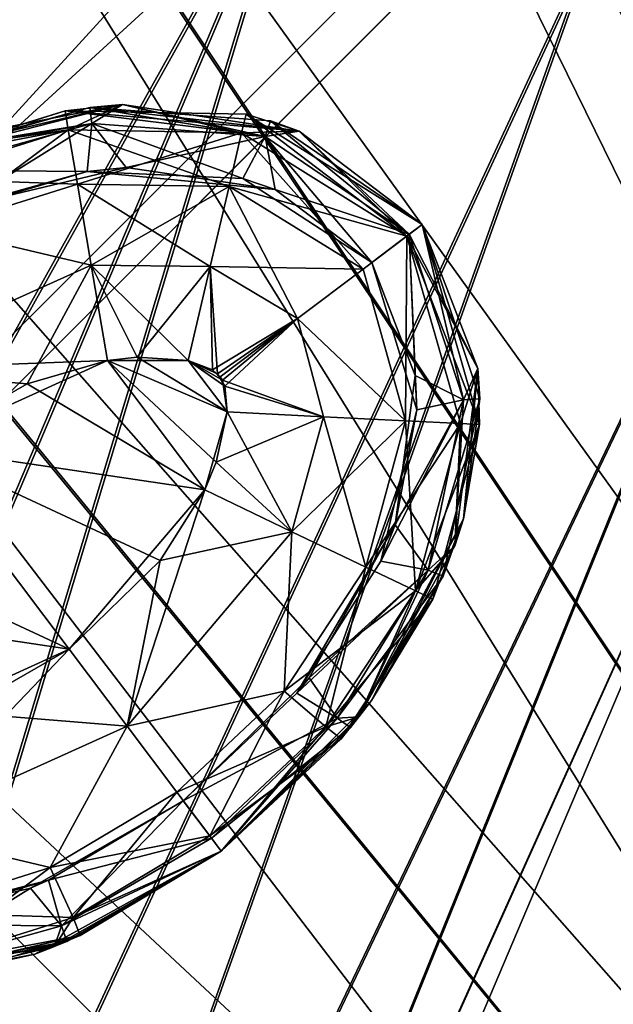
# Model space of a CAD drawing. Header units: metres. Extents: x 0 to 904, y -904 to 0.
# Tile 70 of 253: x 169 to 188, y -171 to -140. Entities that reach past the tile are written whole.
import ezdxf

# ---------------------------------------------------------------- set-up
doc = ezdxf.new("R2010")
doc.units = ezdxf.units.M

msp = doc.modelspace()

# ---------------------------------------------------------------- linework, layer by layer
at = {"layer": 'top0123413'}
for points in [[(599.026855, -599.023621, 106.499786), (74.938576, -244.304413, 117.34655), (244.305359, -74.93528, 117.346581)], [(74.938576, -244.304413, 117.34655), (75.496498, -229.329498, 117.524498), (244.305359, -74.93528, 117.346581)], [(244.305359, -74.93528, 117.346581), (75.496498, -229.329498, 117.524498), (229.33046, -75.495567, 117.524498)], [(75.496498, -229.329498, 117.524498), (213.60553, -77.537285, 117.693382), (229.33046, -75.495567, 117.524498)], [(229.476379, -77.234627, 120.501686), (76.680428, -244.304428, 120.325508), (244.305359, -76.679497, 120.325508)], [(76.680428, -244.304428, 120.325508), (592.962036, -609.72644, 109.443001), (244.305359, -76.679497, 120.325508)], [(77.234871, -229.483627, 120.501595), (76.680428, -244.304428, 120.325508), (229.476379, -77.234627, 120.501686)], [(79.254448, -213.927536, 120.668671), (77.234871, -229.483627, 120.501595), (229.476379, -77.234627, 120.501686)], [(229.476379, -77.234627, 120.501686), (213.92392, -79.254364, 120.668716), (79.254448, -213.927536, 120.668671)], [(75.496498, -229.329498, 117.524498), (77.538223, -213.604507, 117.693382), (213.60553, -77.537285, 117.693382)], [(77.538223, -213.604507, 117.693382), (197.676346, -81.181343, 117.845009), (213.60553, -77.537285, 117.693382)], [(213.92392, -79.254364, 120.668716), (82.865562, -198.143082, 120.818924), (79.254448, -213.927536, 120.668671)], [(213.92392, -79.254364, 120.668716), (198.150421, -82.862846, 120.818863), (82.865562, -198.143082, 120.818924)], [(77.538223, -213.604507, 117.693382), (81.182274, -197.6754, 117.845009), (197.676346, -81.181343, 117.845009)], [(81.182274, -197.6754, 117.845009), (181.883881, -86.467819, 117.974686), (197.676346, -81.181343, 117.845009)], [(198.150421, -82.862846, 120.818863), (182.520538, -88.095657, 120.947189), (82.865562, -198.143082, 120.818924)], [(81.182274, -197.6754, 117.845009), (86.46875, -181.88295, 117.974686), (181.883881, -86.467819, 117.974686)], [(86.46875, -181.88295, 117.974686), (166.368546, -93.45578, 118.079933), (181.883881, -86.467819, 117.974686)], [(82.865562, -198.143082, 120.818924), (182.520538, -88.095657, 120.947189), (88.099136, -182.513092, 120.947243)], [(182.520538, -88.095657, 120.947189), (167.182159, -95.003593, 121.051247), (88.099136, -182.513092, 120.947243)]]:
    msp.add_3dface(points, dxfattribs=at)
at = {"layer": 'top0123414'}
for points in [[(189.148102, -63.178722, 2078.537354), (171.688553, -69.426079, 2078.537354), (229.577713, -196.457367, 2176.059814)], [(225.348053, -198.974319, 2173.059814), (172.624023, -71.869247, 2076.706299), (189.856522, -65.696686, 2076.706299)], [(171.688553, -69.426079, 2078.537354), (154.925293, -77.354385, 2078.537354), (224.987061, -198.100021, 2176.059814)], [(171.688553, -69.426079, 2078.537354), (224.987061, -198.100021, 2176.059814), (229.577713, -196.457367, 2176.059814)], [(221.0242, -201.019485, 2173.059814), (156.080109, -79.702454, 2076.706299), (172.624023, -71.869247, 2076.706299)], [(225.348053, -198.974319, 2173.059814), (221.0242, -201.019485, 2173.059814), (172.624023, -71.869247, 2076.706299)], [(154.925293, -77.354385, 2078.537354), (139.01976, -86.887444, 2078.537354), (220.579483, -200.184662, 2176.059814)], [(154.925293, -77.354385, 2078.537354), (220.579483, -200.184662, 2176.059814), (224.987061, -198.100021, 2176.059814)], [(216.921631, -203.478607, 2173.059814), (140.384476, -89.120834, 2076.706299), (156.080109, -79.702454, 2076.706299)], [(221.0242, -201.019485, 2173.059814), (216.921631, -203.478607, 2173.059814), (156.080109, -79.702454, 2076.706299)], [(139.01976, -86.887444, 2078.537354), (124.125267, -97.933662, 2078.537354), (216.397446, -202.691254, 2176.059814)], [(139.01976, -86.887444, 2078.537354), (216.397446, -202.691254, 2176.059814), (220.579483, -200.184662, 2176.059814)], [(213.07988, -206.328049, 2173.059814), (125.688683, -100.033745, 2076.706299), (140.384476, -89.120834, 2076.706299)], [(216.921631, -203.478607, 2173.059814), (213.07988, -206.328049, 2173.059814), (140.384476, -89.120834, 2076.706299)], [(124.125267, -97.933662, 2078.537354), (110.386086, -110.386086, 2078.537354), (212.481262, -205.595688, 2176.059814)], [(124.125267, -97.933662, 2078.537354), (212.481262, -205.595688, 2176.059814), (216.397446, -202.691254, 2176.059814)], [(209.538208, -209.538208, 2173.059814), (112.235291, -112.235291, 2076.706299), (125.688683, -100.033745, 2076.706299)], [(213.07988, -206.328049, 2173.059814), (209.538208, -209.538208, 2173.059814), (125.688683, -100.033745, 2076.706299)], [(110.386086, -110.386086, 2078.537354), (97.933662, -124.125267, 2078.537354), (205.595688, -212.481262, 2176.059814)], [(110.386086, -110.386086, 2078.537354), (208.869354, -208.869354, 2176.059814), (212.481262, -205.595688, 2176.059814)], [(208.869354, -208.869354, 2176.059814), (110.386086, -110.386086, 2078.537354), (205.595688, -212.481262, 2176.059814)], [(100.033745, -125.688683, 2076.706299), (112.235291, -112.235291, 2076.706299), (206.328049, -213.07988, 2173.059814)], [(112.235291, -112.235291, 2076.706299), (209.538208, -209.538208, 2173.059814), (206.328049, -213.07988, 2173.059814)], [(97.933662, -124.125267, 2078.537354), (86.887444, -139.01976, 2078.537354), (202.691254, -216.397446, 2176.059814)], [(205.595688, -212.481262, 2176.059814), (97.933662, -124.125267, 2078.537354), (202.691254, -216.397446, 2176.059814)], [(89.120834, -140.384476, 2076.706299), (100.033745, -125.688683, 2076.706299), (203.478607, -216.921631, 2173.059814)], [(100.033745, -125.688683, 2076.706299), (206.328049, -213.07988, 2173.059814), (203.478607, -216.921631, 2173.059814)], [(86.887444, -139.01976, 2078.537354), (77.354385, -154.925293, 2078.537354), (200.184662, -220.579483, 2176.059814)], [(202.691254, -216.397446, 2176.059814), (86.887444, -139.01976, 2078.537354), (200.184662, -220.579483, 2176.059814)], [(79.702454, -156.080109, 2076.706299), (89.120834, -140.384476, 2076.706299), (201.019485, -221.0242, 2173.059814)], [(89.120834, -140.384476, 2076.706299), (203.478607, -216.921631, 2173.059814), (201.019485, -221.0242, 2173.059814)], [(77.354385, -154.925293, 2078.537354), (69.426079, -171.688553, 2078.537354), (198.100021, -224.987061, 2176.059814)], [(200.184662, -220.579483, 2176.059814), (77.354385, -154.925293, 2078.537354), (198.100021, -224.987061, 2176.059814)], [(71.869247, -172.624023, 2076.706299), (79.702454, -156.080109, 2076.706299), (198.974319, -225.348053, 2173.059814)], [(79.702454, -156.080109, 2076.706299), (201.019485, -221.0242, 2173.059814), (198.974319, -225.348053, 2173.059814)]]:
    msp.add_3dface(points, dxfattribs=at)
at = {"layer": 'top0123418'}
for points in [[(172.588089, -142.86525, 1958.627197), (171.555099, -142.958344, 1936.627197), (165.858154, -144.587128, 1953.325195)], [(165.858154, -144.587128, 1953.325195), (167.986267, -143.763199, 1958.627197), (172.588089, -142.86525, 1958.627197)], [(172.588089, -142.86525, 1358.627197), (170.771164, -143.072144, 1336.627197), (165.858154, -144.587128, 1353.325195)], [(165.858154, -144.587128, 1353.325195), (167.986267, -143.763199, 1358.627197), (172.588089, -142.86525, 1358.627197)], [(166.546097, -144.292526, 1963.085205), (172.588623, -142.865234, 1980.627197), (172.588089, -142.86525, 1958.627197)], [(172.588623, -142.865234, 1980.627197), (166.546097, -144.292526, 1963.085205), (166.546585, -144.292313, 1980.627197)], [(166.546097, -144.292526, 1363.085205), (172.588623, -142.865234, 1380.627197), (172.588089, -142.86525, 1358.627197)], [(172.588623, -142.865234, 1380.627197), (166.546097, -144.292526, 1363.085205), (166.546585, -144.292313, 1380.627197)], [(167.986267, -143.763199, 1958.627197), (166.546097, -144.292526, 1963.085205), (172.588089, -142.86525, 1958.627197)], [(167.986267, -143.763199, 1358.627197), (166.546097, -144.292526, 1363.085205), (172.588089, -142.86525, 1358.627197)], [(172.588623, -142.865234, 1980.627197), (166.546585, -144.292313, 1980.627197), (170.869537, -143.669983, 1983.681641)], [(172.588623, -142.865234, 1380.627197), (166.546585, -144.292313, 1380.627197), (171.61087, -143.47197, 1383.455811)], [(170.771164, -143.072144, 1336.627197), (172.588089, -142.86525, 1358.627197), (178.170822, -143.708801, 1358.627197)], [(172.588623, -142.865234, 1980.627197), (170.869537, -143.669983, 1983.681641), (176.351959, -143.764359, 1983.681641)], [(171.555099, -142.958344, 1936.627197), (172.588089, -142.86525, 1958.627197), (178.170822, -143.708801, 1958.627197)], [(172.588623, -142.865234, 1380.627197), (171.61087, -143.47197, 1383.455811), (177.102661, -143.87471, 1383.455811)], [(172.588089, -142.86525, 1958.627197), (172.588623, -142.865234, 1980.627197), (178.170746, -143.708664, 1980.627197)], [(172.588089, -142.86525, 1358.627197), (172.588623, -142.865234, 1380.627197), (178.170746, -143.708664, 1380.627197)], [(178.170822, -143.708801, 1958.627197), (172.588089, -142.86525, 1958.627197), (178.170746, -143.708664, 1980.627197)], [(178.170822, -143.708801, 1358.627197), (172.588089, -142.86525, 1358.627197), (178.170746, -143.708664, 1380.627197)], [(178.170746, -143.708664, 1980.627197), (172.588623, -142.865234, 1980.627197), (176.351959, -143.764359, 1983.681641)], [(178.170746, -143.708664, 1380.627197), (172.588623, -142.865234, 1380.627197), (177.102661, -143.87471, 1383.455811)], [(170.771164, -143.072144, 1336.627197), (170.869537, -143.669983, 1333.572754), (165.732056, -144.644104, 1336.627197)], [(170.771164, -143.072144, 1336.627197), (165.732056, -144.644104, 1336.627197), (165.858154, -144.587128, 1353.325195)], [(171.555099, -142.958344, 1936.627197), (166.150452, -144.458618, 1936.627197), (165.858154, -144.587128, 1953.325195)], [(171.555099, -142.958344, 1936.627197), (171.61087, -143.47197, 1933.798706), (166.150452, -144.458618, 1936.627197)], [(176.491928, -143.174728, 1336.627197), (176.351959, -143.764359, 1333.572754), (170.771164, -143.072144, 1336.627197)], [(176.351959, -143.764359, 1333.572754), (170.869537, -143.669983, 1333.572754), (170.771164, -143.072144, 1336.627197)], [(176.491928, -143.174728, 1336.627197), (170.771164, -143.072144, 1336.627197), (178.170822, -143.708801, 1358.627197)], [(177.2715, -143.386215, 1936.627197), (177.102661, -143.87471, 1933.798706), (171.555099, -142.958344, 1936.627197)], [(177.102661, -143.87471, 1933.798706), (171.61087, -143.47197, 1933.798706), (171.555099, -142.958344, 1936.627197)], [(177.2715, -143.386215, 1936.627197), (171.555099, -142.958344, 1936.627197), (178.170822, -143.708801, 1958.627197)], [(181.581482, -147.026199, 1333.57251), (176.351959, -143.764359, 1333.572754), (176.491928, -143.174728, 1336.627197)], [(182.065582, -146.661392, 1336.627197), (181.581482, -147.026199, 1333.57251), (176.491928, -143.174728, 1336.627197)], [(182.065582, -146.661392, 1336.627197), (176.491928, -143.174728, 1336.627197), (182.065582, -146.661392, 1358.627197)], [(176.491928, -143.174728, 1336.627197), (178.170822, -143.708801, 1358.627197), (182.065582, -146.661392, 1358.627197)], [(171.61087, -143.47197, 1933.798706), (166.32103, -144.947662, 1933.798706), (166.150452, -144.458618, 1936.627197)], [(171.61087, -143.47197, 1933.798706), (171.468872, -144.987274, 1931.335693), (166.32103, -144.947662, 1933.798706)], [(166.546585, -144.292313, 1380.627197), (166.32103, -144.947662, 1383.455811), (171.61087, -143.47197, 1383.455811)], [(171.61087, -143.47197, 1383.455811), (166.32103, -144.947662, 1383.455811), (167.301041, -146.144592, 1385.918701)], [(171.61087, -143.47197, 1383.455811), (167.301041, -146.144592, 1385.918701), (172.704849, -144.861847, 1385.918701)], [(176.38739, -145.211304, 1931.335693), (171.468872, -144.987274, 1931.335693), (171.61087, -143.47197, 1933.798706)], [(177.102661, -143.87471, 1933.798706), (176.38739, -145.211304, 1931.335693), (171.61087, -143.47197, 1933.798706)], [(177.102661, -143.87471, 1383.455811), (171.61087, -143.47197, 1383.455811), (172.704849, -144.861847, 1385.918701)], [(181.652908, -146.972366, 1933.798706), (177.102661, -143.87471, 1933.798706), (177.2715, -143.386215, 1936.627197)], [(182.065582, -146.661392, 1936.627197), (181.652908, -146.972366, 1933.798706), (177.2715, -143.386215, 1936.627197)], [(182.065582, -146.661392, 1936.627197), (177.2715, -143.386215, 1936.627197), (182.065582, -146.661392, 1958.627197)], [(177.2715, -143.386215, 1936.627197), (178.170822, -143.708801, 1958.627197), (182.065582, -146.661392, 1958.627197)], [(170.869537, -143.669983, 1333.572754), (165.956131, -145.208099, 1333.572754), (165.732056, -144.644104, 1336.627197)], [(170.869537, -143.669983, 1333.572754), (171.158173, -145.382996, 1330.970337), (165.956131, -145.208099, 1333.572754)], [(166.546585, -144.292313, 1980.627197), (165.956131, -145.208099, 1983.681641), (170.869537, -143.669983, 1983.681641)], [(170.869537, -143.669983, 1983.681641), (165.956131, -145.208099, 1983.681641), (166.678391, -146.787903, 1986.284058)], [(170.869537, -143.669983, 1983.681641), (166.678391, -146.787903, 1986.284058), (171.158173, -145.382996, 1986.284058)], [(176.351959, -143.764359, 1333.572754), (175.955902, -145.455826, 1330.970337), (170.869537, -143.669983, 1333.572754)], [(175.955902, -145.455826, 1330.970337), (171.158173, -145.382996, 1330.970337), (170.869537, -143.669983, 1333.572754)], [(176.351959, -143.764359, 1983.681641), (170.869537, -143.669983, 1983.681641), (171.158173, -145.382996, 1986.284058)], [(176.351959, -143.764359, 1983.681641), (171.158173, -145.382996, 1986.284058), (175.955902, -145.455826, 1986.284058)], [(180.194275, -148.071548, 1330.970337), (175.955902, -145.455826, 1330.970337), (176.351959, -143.764359, 1333.572754)], [(181.581482, -147.026199, 1983.681885), (176.351959, -143.764359, 1983.681641), (175.955902, -145.455826, 1986.284058)], [(178.170746, -143.708664, 1980.627197), (176.351959, -143.764359, 1983.681641), (181.581482, -147.026199, 1983.681885)], [(181.581482, -147.026199, 1333.57251), (180.194275, -148.071548, 1330.970337), (176.351959, -143.764359, 1333.572754)], [(178.170746, -143.708664, 1380.627197), (177.102661, -143.87471, 1383.455811), (181.652908, -146.972366, 1383.455688)], [(178.170822, -143.708801, 1958.627197), (178.170746, -143.708664, 1980.627197), (182.065582, -146.661392, 1980.627197)], [(178.170822, -143.708801, 1358.627197), (178.170746, -143.708664, 1380.627197), (182.065582, -146.661392, 1380.627197)], [(182.065582, -146.661392, 1980.627197), (178.170746, -143.708664, 1980.627197), (181.581482, -147.026199, 1983.681885)], [(182.065582, -146.661392, 1380.627197), (178.170746, -143.708664, 1380.627197), (181.652908, -146.972366, 1383.455688)], [(182.065582, -146.661392, 1958.627197), (178.170822, -143.708801, 1958.627197), (182.065582, -146.661392, 1980.627197)], [(182.065582, -146.661392, 1358.627197), (178.170822, -143.708801, 1358.627197), (182.065582, -146.661392, 1380.627197)], [(177.102661, -143.87471, 1383.455811), (172.704849, -144.861847, 1385.918701), (177.409821, -145.558319, 1385.918701)], [(180.468323, -147.865036, 1931.335693), (176.38739, -145.211304, 1931.335693), (177.102661, -143.87471, 1933.798706)], [(181.652908, -146.972366, 1933.798706), (180.468323, -147.865036, 1931.335693), (177.102661, -143.87471, 1933.798706)], [(181.652908, -146.972366, 1383.455688), (177.102661, -143.87471, 1383.455811), (177.409821, -145.558319, 1385.918701)], [(171.468872, -144.987274, 1931.335693), (166.729126, -146.388489, 1931.335693), (166.32103, -144.947662, 1933.798706)], [(167.301041, -146.144592, 1385.918701), (166.729126, -146.388489, 1931.335693), (171.468872, -144.987274, 1931.335693)], [(171.468872, -144.987274, 1931.335693), (172.704849, -144.861847, 1385.918701), (167.301041, -146.144592, 1385.918701)], [(177.409821, -145.558319, 1385.918701), (172.704849, -144.861847, 1385.918701), (171.468872, -144.987274, 1931.335693)], [(176.38739, -145.211304, 1931.335693), (177.409821, -145.558319, 1385.918701), (171.468872, -144.987274, 1931.335693)], [(171.158173, -145.382996, 1330.970337), (166.678391, -146.787903, 1330.970337), (165.956131, -145.208099, 1333.572754)], [(177.409821, -145.558319, 1385.918701), (176.38739, -145.211304, 1931.335693), (180.468323, -147.865036, 1931.335693)], [(171.158173, -145.382996, 1330.970337), (171.590576, -147.94931, 1329.233276), (166.678391, -146.787903, 1330.970337)], [(171.158173, -145.382996, 1986.284058), (166.678391, -146.787903, 1986.284058), (171.590576, -147.94931, 1988.021118)], [(175.955902, -145.455826, 1330.970337), (175.362579, -147.989883, 1329.233276), (171.158173, -145.382996, 1330.970337)], [(175.362579, -147.989883, 1329.233276), (171.590576, -147.94931, 1329.233276), (171.158173, -145.382996, 1330.970337)], [(175.955902, -145.455826, 1986.284058), (171.158173, -145.382996, 1986.284058), (171.590576, -147.94931, 1988.021118)], [(175.362579, -147.989883, 1988.021118), (175.955902, -145.455826, 1986.284058), (171.590576, -147.94931, 1988.021118)], [(178.116119, -149.637573, 1329.233398), (175.362579, -147.989883, 1329.233276), (175.955902, -145.455826, 1330.970337)], [(180.194275, -148.071548, 1986.284058), (175.955902, -145.455826, 1986.284058), (175.362579, -147.989883, 1988.021118)], [(180.194275, -148.071548, 1330.970337), (178.116119, -149.637573, 1329.233398), (175.955902, -145.455826, 1330.970337)], [(180.194275, -148.071548, 1986.284058), (181.581482, -147.026199, 1983.681885), (175.955902, -145.455826, 1986.284058)], [(180.468323, -147.865036, 1385.918701), (177.409821, -145.558319, 1385.918701), (180.468323, -147.865036, 1931.335693)], [(177.409821, -145.558319, 1385.918701), (180.468323, -147.865036, 1385.918701), (181.652908, -146.972366, 1383.455688)], [(171.590576, -147.94931, 1329.233276), (164.243317, -151.258423, 1329.233276), (166.678391, -146.787903, 1330.970337)], [(171.590576, -147.94931, 1988.021118), (166.678391, -146.787903, 1986.284058), (164.243317, -151.258423, 1988.021118)], [(182.065582, -146.661392, 1336.627197), (183.880951, -152.980164, 1336.627197), (181.581482, -147.026199, 1333.57251)], [(182.065582, -146.661392, 1980.627197), (181.581482, -147.026199, 1983.681885), (183.830429, -151.219223, 1980.627197)], [(181.652908, -146.972366, 1933.798706), (182.065582, -146.661392, 1936.627197), (183.376419, -152.200165, 1933.798706)], [(182.065582, -146.661392, 1380.627197), (181.652908, -146.972366, 1383.455688), (183.830429, -151.219223, 1380.627197)], [(182.065582, -146.661392, 1980.627197), (183.830429, -151.219223, 1980.627197), (182.065582, -146.661392, 1958.627197)], [(183.830429, -151.219223, 1980.627197), (183.830231, -151.219376, 1958.627197), (182.065582, -146.661392, 1958.627197)], [(182.065582, -146.661392, 1936.627197), (183.892532, -152.172516, 1936.627197), (183.376419, -152.200165, 1933.798706)], [(182.065582, -146.661392, 1380.627197), (183.830429, -151.219223, 1380.627197), (182.065582, -146.661392, 1358.627197)], [(183.830429, -151.219223, 1380.627197), (183.830231, -151.219376, 1358.627197), (182.065582, -146.661392, 1358.627197)], [(182.065582, -146.661392, 1958.627197), (183.830231, -151.219376, 1958.627197), (182.065582, -146.661392, 1936.627197)], [(183.830231, -151.219376, 1958.627197), (183.892532, -152.172516, 1936.627197), (182.065582, -146.661392, 1936.627197)], [(182.065582, -146.661392, 1358.627197), (183.830231, -151.219376, 1358.627197), (182.065582, -146.661392, 1336.627197)], [(183.830231, -151.219376, 1358.627197), (183.880951, -152.980164, 1336.627197), (182.065582, -146.661392, 1336.627197)], [(181.540482, -152.866714, 1330.970337), (180.194275, -148.071548, 1330.970337), (181.581482, -147.026199, 1333.57251)], [(181.581482, -147.026199, 1983.681885), (180.194275, -148.071548, 1986.284058), (181.540482, -152.866714, 1986.284058)], [(181.89444, -152.519333, 1931.335693), (180.468323, -147.865036, 1931.335693), (181.652908, -146.972366, 1933.798706)], [(180.468323, -147.865036, 1385.918701), (181.842697, -151.440735, 1385.918701), (181.652908, -146.972366, 1383.455688)], [(181.581482, -147.026199, 1333.57251), (183.275589, -152.952209, 1333.572754), (181.540482, -152.866714, 1330.970337)], [(183.275589, -152.952209, 1983.681641), (181.581482, -147.026199, 1983.681885), (181.540482, -152.866714, 1986.284058)], [(183.880951, -152.980164, 1336.627197), (183.275589, -152.952209, 1333.572754), (181.581482, -147.026199, 1333.57251)], [(181.581482, -147.026199, 1983.681885), (183.275589, -152.952209, 1983.681641), (183.830429, -151.219223, 1980.627197)], [(183.376419, -152.200165, 1933.798706), (181.89444, -152.519333, 1931.335693), (181.652908, -146.972366, 1933.798706)], [(181.652908, -146.972366, 1383.455688), (183.376419, -152.200165, 1383.455811), (183.830429, -151.219223, 1380.627197)], [(181.842697, -151.440735, 1385.918701), (183.376419, -152.200165, 1383.455811), (181.652908, -146.972366, 1383.455688)], [(180.468323, -147.865036, 1385.918701), (180.468323, -147.865036, 1931.335693), (181.842697, -151.440735, 1385.918701)], [(180.468323, -147.865036, 1931.335693), (181.89444, -152.519333, 1931.335693), (181.842697, -151.440735, 1385.918701)], [(172.105743, -150.960068, 1328.627197), (164.243317, -151.258423, 1329.233276), (171.590576, -147.94931, 1329.233276)], [(164.243317, -151.258423, 1988.021118), (169.571335, -151.698486, 1988.627197), (171.590576, -147.94931, 1988.021118)], [(169.571335, -151.698486, 1988.627197), (172.105743, -150.960068, 1988.627197), (171.590576, -147.94931, 1988.021118)], [(174.666458, -150.96373, 1328.627197), (171.590576, -147.94931, 1329.233276), (175.362579, -147.989883, 1329.233276)], [(174.666458, -150.96373, 1328.627197), (172.105743, -150.960068, 1328.627197), (171.590576, -147.94931, 1329.233276)], [(171.590576, -147.94931, 1988.021118), (172.105743, -150.960068, 1988.627197), (173.050522, -150.851929, 1988.627197)], [(171.590576, -147.94931, 1988.021118), (173.050522, -150.851929, 1988.627197), (175.362579, -147.989883, 1988.021118)], [(173.050522, -150.851929, 1988.627197), (174.666458, -150.96373, 1988.627197), (175.362579, -147.989883, 1988.021118)], [(175.429581, -151.25946, 1328.627197), (174.666458, -150.96373, 1328.627197), (175.362579, -147.989883, 1329.233276)], [(175.362579, -147.989883, 1988.021118), (174.666458, -150.96373, 1988.627197), (175.588516, -151.379456, 1988.627197)], [(175.429581, -151.25946, 1328.627197), (175.362579, -147.989883, 1329.233276), (178.116119, -149.637573, 1329.233398)], [(178.116119, -149.637573, 1988.020996), (175.362579, -147.989883, 1988.021118), (175.588516, -151.379456, 1988.627197)], [(178.116119, -149.637573, 1988.020996), (180.194275, -148.071548, 1986.284058), (175.362579, -147.989883, 1988.021118)], [(178.116119, -149.637573, 1329.233398), (180.194275, -148.071548, 1330.970337), (181.540482, -152.866714, 1330.970337)], [(181.540482, -152.866714, 1986.284058), (180.194275, -148.071548, 1986.284058), (178.116119, -149.637573, 1988.020996)], [(175.676529, -151.475967, 1328.627197), (175.429581, -151.25946, 1328.627197), (178.116119, -149.637573, 1329.233398)], [(175.676529, -151.475967, 1988.627197), (178.116119, -149.637573, 1988.020996), (175.588516, -151.379456, 1988.627197)], [(175.676529, -151.475967, 1328.627197), (178.116119, -149.637573, 1329.233398), (175.745026, -151.587158, 1328.627197)], [(175.676529, -151.475967, 1988.627197), (175.816574, -151.77301, 1988.627197), (178.116119, -149.637573, 1988.020996)], [(178.116119, -149.637573, 1329.233398), (178.941055, -152.738602, 1329.233276), (175.745026, -151.587158, 1328.627197)], [(175.816574, -151.77301, 1988.627197), (178.941055, -152.738602, 1988.021118), (178.116119, -149.637573, 1988.020996)], [(178.941055, -152.738602, 1329.233276), (178.116119, -149.637573, 1329.233398), (181.540482, -152.866714, 1330.970337)], [(178.116119, -149.637573, 1988.020996), (178.941055, -152.738602, 1988.021118), (181.540482, -152.866714, 1986.284058)], [(172.105743, -150.960068, 1328.627197), (166.081573, -153.697815, 1328.627197), (164.243317, -151.258423, 1329.233276)], [(172.105743, -150.960068, 1328.627197), (175.188248, -155.050629, 1328.627197), (166.081573, -153.697815, 1328.627197)], [(172.105743, -150.960068, 1988.627197), (169.571335, -151.698486, 1988.627197), (175.188248, -155.050629, 1988.627197)], [(175.890518, -152.588104, 1988.627197), (173.050522, -150.851929, 1988.627197), (172.105743, -150.960068, 1988.627197)], [(175.890518, -152.588104, 1328.627197), (172.105743, -150.960068, 1328.627197), (174.666458, -150.96373, 1328.627197)], [(175.890518, -152.588104, 1328.627197), (175.552597, -154.172256, 1328.627197), (172.105743, -150.960068, 1328.627197)], [(175.552597, -154.172256, 1328.627197), (175.188248, -155.050629, 1328.627197), (172.105743, -150.960068, 1328.627197)], [(175.890518, -152.588104, 1988.627197), (172.105743, -150.960068, 1988.627197), (175.188248, -155.050629, 1988.627197)], [(174.666458, -150.96373, 1988.627197), (173.050522, -150.851929, 1988.627197), (175.890518, -152.588104, 1988.627197)], [(175.745026, -151.587158, 1328.627197), (174.666458, -150.96373, 1328.627197), (175.429581, -151.25946, 1328.627197)], [(175.745026, -151.587158, 1328.627197), (175.890518, -152.588104, 1328.627197), (174.666458, -150.96373, 1328.627197)], [(175.588516, -151.379456, 1988.627197), (174.666458, -150.96373, 1988.627197), (175.816574, -151.77301, 1988.627197)], [(175.816574, -151.77301, 1988.627197), (174.666458, -150.96373, 1988.627197), (175.890518, -152.588104, 1988.627197)], [(166.081573, -153.697815, 1988.627197), (169.571335, -151.698486, 1988.627197), (164.243317, -151.258423, 1988.021118)], [(175.676529, -151.475967, 1328.627197), (175.745026, -151.587158, 1328.627197), (175.429581, -151.25946, 1328.627197)], [(183.830429, -151.219223, 1980.627197), (183.102615, -156.817596, 1980.627197), (183.830231, -151.219376, 1958.627197)], [(183.830429, -151.219223, 1380.627197), (183.102615, -156.817596, 1380.627197), (183.830231, -151.219376, 1358.627197)], [(183.830429, -151.219223, 1980.627197), (183.275589, -152.952209, 1983.681641), (183.102615, -156.817596, 1980.627197)], [(183.830429, -151.219223, 1380.627197), (183.376419, -152.200165, 1383.455811), (183.102615, -156.817596, 1380.627197)], [(183.102615, -156.817596, 1980.627197), (183.372406, -155.971069, 1958.627197), (183.830231, -151.219376, 1958.627197)], [(183.102615, -156.817596, 1380.627197), (183.372406, -155.971069, 1358.627197), (183.830231, -151.219376, 1358.627197)], [(183.830231, -151.219376, 1958.627197), (183.372406, -155.971069, 1958.627197), (183.892532, -152.172516, 1936.627197)], [(183.830231, -151.219376, 1358.627197), (183.372406, -155.971069, 1358.627197), (183.880951, -152.980164, 1336.627197)], [(175.676529, -151.475967, 1988.627197), (175.588516, -151.379456, 1988.627197), (175.816574, -151.77301, 1988.627197)], [(178.941055, -152.738602, 1329.233276), (175.890518, -152.588104, 1328.627197), (175.745026, -151.587158, 1328.627197)], [(181.842697, -151.440735, 1385.918701), (181.89444, -152.519333, 1931.335693), (181.215363, -156.155609, 1385.918701)], [(181.842697, -151.440735, 1385.918701), (181.215363, -156.155609, 1385.918701), (183.376419, -152.200165, 1383.455811)], [(175.188248, -155.050629, 1988.627197), (169.571335, -151.698486, 1988.627197), (166.081573, -153.697815, 1988.627197)], [(175.816574, -151.77301, 1988.627197), (175.890518, -152.588104, 1988.627197), (178.941055, -152.738602, 1988.021118)], [(182.249893, -157.59024, 1933.798706), (180.754166, -157.309097, 1931.335693), (183.376419, -152.200165, 1933.798706)], [(180.754166, -157.309097, 1931.335693), (181.89444, -152.519333, 1931.335693), (183.376419, -152.200165, 1933.798706)], [(181.215363, -156.155609, 1385.918701), (182.249893, -157.59024, 1383.455811), (183.376419, -152.200165, 1383.455811)], [(183.376419, -152.200165, 1933.798706), (183.892532, -152.172516, 1936.627197), (182.249893, -157.59024, 1933.798706)], [(183.892532, -152.172516, 1936.627197), (182.728256, -157.785416, 1936.627197), (182.249893, -157.59024, 1933.798706)], [(183.376419, -152.200165, 1383.455811), (182.249893, -157.59024, 1383.455811), (183.102615, -156.817596, 1380.627197)], [(183.372406, -155.971069, 1958.627197), (182.728256, -157.785416, 1936.627197), (183.892532, -152.172516, 1936.627197)], [(181.89444, -152.519333, 1931.335693), (180.754166, -157.309097, 1931.335693), (181.215363, -156.155609, 1385.918701)], [(175.890518, -152.588104, 1988.627197), (175.188248, -155.050629, 1988.627197), (177.940384, -156.375687, 1988.021118)], [(175.552597, -154.172256, 1328.627197), (175.890518, -152.588104, 1328.627197), (178.941055, -152.738602, 1329.233276)], [(177.940384, -156.375687, 1329.233276), (175.552597, -154.172256, 1328.627197), (178.941055, -152.738602, 1329.233276)], [(175.890518, -152.588104, 1988.627197), (177.940384, -156.375687, 1988.021118), (178.941055, -152.738602, 1988.021118)], [(177.940384, -156.375687, 1329.233276), (178.941055, -152.738602, 1329.233276), (181.540482, -152.866714, 1330.970337)], [(178.941055, -152.738602, 1988.021118), (177.940384, -156.375687, 1988.021118), (180.288116, -157.498688, 1986.284058)], [(178.941055, -152.738602, 1988.021118), (180.288116, -157.498688, 1986.284058), (181.540482, -152.866714, 1986.284058)], [(181.540482, -152.866714, 1330.970337), (180.288116, -157.498688, 1330.970337), (177.940384, -156.375687, 1329.233276)], [(183.275589, -152.952209, 1333.572754), (180.288116, -157.498688, 1330.970337), (181.540482, -152.866714, 1330.970337)], [(181.540482, -152.866714, 1986.284058), (180.288116, -157.498688, 1986.284058), (181.855225, -158.248276, 1983.681641)], [(183.275589, -152.952209, 1333.572754), (181.855225, -158.248276, 1333.572754), (180.288116, -157.498688, 1330.970337)], [(181.855225, -158.248276, 1983.681641), (183.275589, -152.952209, 1983.681641), (181.540482, -152.866714, 1986.284058)], [(183.275589, -152.952209, 1333.572754), (183.880951, -152.980164, 1336.627197), (181.855225, -158.248276, 1333.572754)], [(183.275589, -152.952209, 1983.681641), (181.855225, -158.248276, 1983.681641), (183.102615, -156.817596, 1980.627197)], [(183.880951, -152.980164, 1336.627197), (182.402786, -158.507614, 1336.627197), (181.855225, -158.248276, 1333.572754)], [(183.372406, -155.971069, 1358.627197), (182.402786, -158.507614, 1336.627197), (183.880951, -152.980164, 1336.627197)], [(166.081573, -153.697815, 1988.627197), (161.789459, -158.734055, 1988.627197), (170.896133, -160.086868, 1988.627197)], [(170.896133, -160.086868, 1328.627197), (163.197815, -156.501343, 1328.627197), (166.081573, -153.697815, 1328.627197)], [(175.188248, -155.050629, 1328.627197), (173.779877, -157.28334, 1328.627197), (166.081573, -153.697815, 1328.627197)], [(166.081573, -153.697815, 1328.627197), (173.779877, -157.28334, 1328.627197), (170.896133, -160.086868, 1328.627197)], [(175.188248, -155.050629, 1988.627197), (166.081573, -153.697815, 1988.627197), (170.896133, -160.086868, 1988.627197)], [(177.940384, -156.375687, 1329.233276), (175.188248, -155.050629, 1328.627197), (175.552597, -154.172256, 1328.627197)], [(175.188248, -155.050629, 1988.627197), (170.896133, -160.086868, 1988.627197), (172.734375, -162.52626, 1988.021118)], [(175.188248, -155.050629, 1988.627197), (172.734375, -162.52626, 1988.021118), (177.940384, -156.375687, 1988.021118)], [(173.779877, -157.28334, 1328.627197), (175.188248, -155.050629, 1328.627197), (177.940384, -156.375687, 1329.233276)], [(181.215363, -156.155609, 1385.918701), (180.754166, -157.309097, 1931.335693), (178.100754, -161.479019, 1931.335693)], [(181.215363, -156.155609, 1385.918701), (178.100754, -161.479019, 1931.335693), (178.492966, -160.996445, 1385.918701)], [(181.215363, -156.155609, 1385.918701), (178.492966, -160.996445, 1385.918701), (182.249893, -157.59024, 1383.455811)], [(183.102615, -156.817596, 1980.627197), (180.065475, -162.232254, 1980.627197), (183.372406, -155.971069, 1958.627197)], [(180.065475, -162.232254, 1980.627197), (180.466476, -161.706772, 1958.627197), (183.372406, -155.971069, 1958.627197)], [(183.102615, -156.817596, 1380.627197), (180.065475, -162.232254, 1380.627197), (183.372406, -155.971069, 1358.627197)], [(180.065475, -162.232254, 1380.627197), (180.466476, -161.706772, 1358.627197), (183.372406, -155.971069, 1358.627197)], [(183.372406, -155.971069, 1958.627197), (180.466476, -161.706772, 1958.627197), (182.728256, -157.785416, 1936.627197)], [(183.372406, -155.971069, 1358.627197), (180.466476, -161.706772, 1358.627197), (182.402786, -158.507614, 1336.627197)], [(161.789459, -158.734055, 1328.627197), (163.197815, -156.501343, 1328.627197), (170.896133, -160.086868, 1328.627197)], [(177.940384, -156.375687, 1329.233276), (177.702881, -161.417709, 1330.970337), (172.734375, -162.52626, 1329.233276)], [(172.734375, -162.52626, 1329.233276), (173.779877, -157.28334, 1328.627197), (177.940384, -156.375687, 1329.233276)], [(177.940384, -156.375687, 1988.021118), (172.734375, -162.52626, 1988.021118), (177.702881, -161.417709, 1986.284058)], [(180.288116, -157.498688, 1330.970337), (177.702881, -161.417709, 1330.970337), (177.940384, -156.375687, 1329.233276)], [(177.940384, -156.375687, 1988.021118), (177.702881, -161.417709, 1986.284058), (180.288116, -157.498688, 1986.284058)], [(183.102615, -156.817596, 1980.627197), (181.855225, -158.248276, 1983.681641), (180.065475, -162.232254, 1980.627197)], [(183.102615, -156.817596, 1380.627197), (182.249893, -157.59024, 1383.455811), (180.065475, -162.232254, 1380.627197)], [(170.896133, -160.086868, 1328.627197), (173.779877, -157.28334, 1328.627197), (172.734375, -162.52626, 1329.233276)], [(181.855225, -158.248276, 1333.572754), (177.702881, -161.417709, 1330.970337), (180.288116, -157.498688, 1330.970337)], [(180.288116, -157.498688, 1986.284058), (177.702881, -161.417709, 1986.284058), (179.022415, -162.547424, 1983.681641)], [(178.100754, -161.479019, 1931.335693), (180.754166, -157.309097, 1931.335693), (182.249893, -157.59024, 1933.798706)], [(180.288116, -157.498688, 1986.284058), (179.022415, -162.547424, 1983.681641), (181.855225, -158.248276, 1983.681641)], [(179.373352, -162.268433, 1933.798706), (178.100754, -161.479019, 1931.335693), (182.249893, -157.59024, 1933.798706)], [(178.492966, -160.996445, 1385.918701), (179.373352, -162.268433, 1383.455811), (182.249893, -157.59024, 1383.455811)], [(182.249893, -157.59024, 1933.798706), (182.728256, -157.785416, 1936.627197), (179.373352, -162.268433, 1933.798706)], [(182.249893, -157.59024, 1383.455811), (179.373352, -162.268433, 1383.455811), (180.065475, -162.232254, 1380.627197)], [(182.728256, -157.785416, 1936.627197), (179.796432, -162.5672, 1936.627197), (179.373352, -162.268433, 1933.798706)], [(180.466476, -161.706772, 1958.627197), (179.796432, -162.5672, 1936.627197), (182.728256, -157.785416, 1936.627197)], [(181.855225, -158.248276, 1333.572754), (179.022415, -162.547424, 1333.572754), (177.702881, -161.417709, 1330.970337)], [(181.855225, -158.248276, 1333.572754), (182.402786, -158.507614, 1336.627197), (179.022415, -162.547424, 1333.572754)], [(181.855225, -158.248276, 1983.681641), (179.022415, -162.547424, 1983.681641), (180.065475, -162.232254, 1980.627197)], [(164.871948, -162.824615, 1328.627197), (161.789459, -158.734055, 1328.627197), (170.896133, -160.086868, 1328.627197)], [(170.896133, -160.086868, 1988.627197), (161.789459, -158.734055, 1988.627197), (167.406357, -162.086197, 1988.627197)], [(182.402786, -158.507614, 1336.627197), (179.502808, -162.918274, 1336.627197), (179.022415, -162.547424, 1333.572754)], [(180.466476, -161.706772, 1358.627197), (179.502808, -162.918274, 1336.627197), (182.402786, -158.507614, 1336.627197)], [(164.871948, -162.824615, 1328.627197), (170.896133, -160.086868, 1328.627197), (165.387131, -165.835373, 1329.233276)], [(165.387131, -165.835373, 1329.233276), (170.896133, -160.086868, 1328.627197), (172.734375, -162.52626, 1329.233276)], [(170.896133, -160.086868, 1988.627197), (167.406357, -162.086197, 1988.627197), (172.734375, -162.52626, 1988.021118)], [(178.492966, -160.996445, 1385.918701), (174.506699, -164.879044, 1931.335693), (174.506485, -164.879196, 1385.918701)], [(178.492966, -160.996445, 1385.918701), (174.506485, -164.879196, 1385.918701), (179.373352, -162.268433, 1383.455811)], [(178.100754, -161.479019, 1931.335693), (174.506699, -164.879044, 1931.335693), (178.492966, -160.996445, 1385.918701)], [(177.702881, -161.417709, 1330.970337), (174.300537, -164.604614, 1330.970337), (172.734375, -162.52626, 1329.233276)], [(172.734375, -162.52626, 1988.021118), (174.300537, -164.604614, 1986.284058), (177.702881, -161.417709, 1986.284058)], [(179.022415, -162.547424, 1333.572754), (174.300537, -164.604614, 1330.970337), (177.702881, -161.417709, 1330.970337)], [(177.702881, -161.417709, 1986.284058), (174.300537, -164.604614, 1986.284058), (175.345947, -165.991898, 1983.681641)], [(174.506699, -164.879044, 1931.335693), (178.100754, -161.479019, 1931.335693), (179.373352, -162.268433, 1933.798706)], [(177.702881, -161.417709, 1986.284058), (175.345947, -165.991898, 1983.681641), (179.022415, -162.547424, 1983.681641)], [(180.065475, -162.232254, 1980.627197), (175.710693, -166.475922, 1980.627197), (180.466476, -161.706772, 1958.627197)], [(175.710693, -166.475922, 1980.627197), (175.710693, -166.475922, 1958.627197), (180.466476, -161.706772, 1958.627197)], [(180.065475, -162.232254, 1380.627197), (175.710693, -166.475922, 1380.627197), (180.466476, -161.706772, 1358.627197)], [(175.710693, -166.475922, 1380.627197), (175.710693, -166.475922, 1358.627197), (180.466476, -161.706772, 1358.627197)], [(180.466476, -161.706772, 1958.627197), (175.710693, -166.475922, 1958.627197), (179.796432, -162.5672, 1936.627197)], [(180.466476, -161.706772, 1358.627197), (175.710693, -166.475922, 1358.627197), (179.502808, -162.918274, 1336.627197)], [(172.734375, -162.52626, 1988.021118), (167.406357, -162.086197, 1988.627197), (165.387131, -165.835373, 1988.021118)], [(174.506485, -164.879196, 1385.918701), (175.399231, -166.063614, 1383.455688), (179.373352, -162.268433, 1383.455811)], [(175.399231, -166.063614, 1933.798706), (174.506699, -164.879044, 1931.335693), (179.373352, -162.268433, 1933.798706)], [(179.373352, -162.268433, 1933.798706), (179.796432, -162.5672, 1936.627197), (175.399231, -166.063614, 1933.798706)], [(179.373352, -162.268433, 1383.455811), (175.399231, -166.063614, 1383.455688), (175.710693, -166.475922, 1380.627197)], [(180.065475, -162.232254, 1980.627197), (179.022415, -162.547424, 1983.681641), (175.710693, -166.475922, 1980.627197)], [(180.065475, -162.232254, 1380.627197), (179.373352, -162.268433, 1383.455811), (175.710693, -166.475922, 1380.627197)], [(165.387131, -165.835373, 1329.233276), (172.734375, -162.52626, 1329.233276), (170.299301, -166.99678, 1330.970337)], [(170.299301, -166.99678, 1986.284058), (172.734375, -162.52626, 1988.021118), (165.387131, -165.835373, 1988.021118)], [(172.734375, -162.52626, 1329.233276), (174.300537, -164.604614, 1330.970337), (170.299301, -166.99678, 1330.970337)], [(174.300537, -164.604614, 1986.284058), (172.734375, -162.52626, 1988.021118), (170.299301, -166.99678, 1986.284058)], [(175.345947, -165.991898, 1333.572754), (174.300537, -164.604614, 1330.970337), (179.022415, -162.547424, 1333.572754)], [(179.022415, -162.547424, 1333.572754), (179.502808, -162.918274, 1336.627197), (175.345947, -165.991898, 1333.572754)], [(179.022415, -162.547424, 1983.681641), (175.345947, -165.991898, 1983.681641), (175.710693, -166.475922, 1980.627197)], [(179.796432, -162.5672, 1936.627197), (175.71022, -166.476273, 1936.627197), (175.399231, -166.063614, 1933.798706)], [(175.710693, -166.475922, 1958.627197), (175.71022, -166.476273, 1936.627197), (179.796432, -162.5672, 1936.627197)], [(179.502808, -162.918274, 1336.627197), (175.710693, -166.475922, 1336.627197), (175.345947, -165.991898, 1333.572754)], [(175.710693, -166.475922, 1358.627197), (175.710693, -166.475922, 1336.627197), (179.502808, -162.918274, 1336.627197)], [(174.300537, -164.604614, 1330.970337), (175.345947, -165.991898, 1333.572754), (170.299301, -166.99678, 1330.970337)], [(171.021561, -168.576584, 1983.681641), (174.300537, -164.604614, 1986.284058), (170.299301, -166.99678, 1986.284058)], [(175.345947, -165.991898, 1983.681641), (174.300537, -164.604614, 1986.284058), (171.021561, -168.576584, 1983.681641)], [(174.506699, -164.879044, 1931.335693), (169.675064, -167.640778, 1385.918701), (174.506485, -164.879196, 1385.918701)], [(174.506699, -164.879044, 1931.335693), (170.247604, -167.396561, 1931.335693), (169.675064, -167.640778, 1385.918701)], [(170.655563, -168.837509, 1383.455811), (174.506485, -164.879196, 1385.918701), (169.675064, -167.640778, 1385.918701)], [(170.247604, -167.396561, 1931.335693), (174.506699, -164.879044, 1931.335693), (175.399231, -166.063614, 1933.798706)], [(175.399231, -166.063614, 1383.455688), (174.506485, -164.879196, 1385.918701), (170.655563, -168.837509, 1383.455811)], [(165.819534, -168.401688, 1330.970337), (165.387131, -165.835373, 1329.233276), (170.299301, -166.99678, 1330.970337)], [(165.819534, -168.401688, 1986.284058), (170.299301, -166.99678, 1986.284058), (165.387131, -165.835373, 1988.021118)], [(170.655563, -168.837509, 1933.798706), (170.247604, -167.396561, 1931.335693), (175.399231, -166.063614, 1933.798706)], [(170.299301, -166.99678, 1330.970337), (175.345947, -165.991898, 1333.572754), (171.021561, -168.576584, 1333.572754)], [(175.399231, -166.063614, 1933.798706), (175.71022, -166.476273, 1936.627197), (170.655563, -168.837509, 1933.798706)], [(175.710693, -166.475922, 1380.627197), (175.399231, -166.063614, 1383.455688), (170.655563, -168.837509, 1383.455811)], [(175.345947, -165.991898, 1333.572754), (175.710693, -166.475922, 1336.627197), (171.021561, -168.576584, 1333.572754)], [(175.710693, -166.475922, 1980.627197), (175.345947, -165.991898, 1983.681641), (171.021561, -168.576584, 1983.681641)], [(170.431107, -169.492355, 1980.627197), (169.815445, -169.733002, 1958.627197), (175.710693, -166.475922, 1958.627197)], [(170.431107, -169.492355, 1380.627197), (169.815445, -169.733002, 1358.627197), (175.710693, -166.475922, 1358.627197)], [(175.710693, -166.475922, 1958.627197), (169.815445, -169.733002, 1958.627197), (175.71022, -166.476273, 1936.627197)], [(175.710693, -166.475922, 1358.627197), (169.815445, -169.733002, 1358.627197), (175.710693, -166.475922, 1336.627197)], [(169.815445, -169.733002, 1358.627197), (171.245636, -169.140579, 1336.627197), (175.710693, -166.475922, 1336.627197)], [(169.815445, -169.733002, 1958.627197), (170.826111, -169.326553, 1936.627197), (175.71022, -166.476273, 1936.627197)], [(175.710693, -166.475922, 1980.627197), (170.431107, -169.492355, 1980.627197), (175.710693, -166.475922, 1958.627197)], [(175.710693, -166.475922, 1380.627197), (170.431107, -169.492355, 1380.627197), (175.710693, -166.475922, 1358.627197)], [(170.431107, -169.492355, 1980.627197), (175.710693, -166.475922, 1980.627197), (171.021561, -168.576584, 1983.681641)], [(170.431107, -169.492355, 1380.627197), (175.710693, -166.475922, 1380.627197), (170.655563, -168.837509, 1383.455811)], [(175.71022, -166.476273, 1936.627197), (170.826111, -169.326553, 1936.627197), (170.655563, -168.837509, 1933.798706)], [(171.021561, -168.576584, 1333.572754), (175.710693, -166.475922, 1336.627197), (171.245636, -169.140579, 1336.627197)], [(165.819534, -168.401688, 1330.970337), (170.299301, -166.99678, 1330.970337), (171.021561, -168.576584, 1333.572754)], [(166.108154, -170.1147, 1983.681641), (170.299301, -166.99678, 1986.284058), (165.819534, -168.401688, 1986.284058)], [(166.108154, -170.1147, 1983.681641), (171.021561, -168.576584, 1983.681641), (170.299301, -166.99678, 1986.284058)], [(170.247604, -167.396561, 1931.335693), (164.271317, -168.922913, 1385.918701), (169.675064, -167.640778, 1385.918701)], [(170.247604, -167.396561, 1931.335693), (165.507767, -168.797577, 1931.335693), (164.271317, -168.922913, 1385.918701)], [(165.507767, -168.797577, 1931.335693), (170.247604, -167.396561, 1931.335693), (170.655563, -168.837509, 1933.798706)], [(169.675064, -167.640778, 1385.918701), (164.271317, -168.922913, 1385.918701), (165.365646, -170.312866, 1383.455688)], [(170.655563, -168.837509, 1383.455811), (169.675064, -167.640778, 1385.918701), (165.365646, -170.312866, 1383.455688)], [(166.108154, -170.1147, 1333.572754), (165.819534, -168.401688, 1330.970337), (171.021561, -168.576584, 1333.572754)], [(171.021561, -168.576584, 1333.572754), (171.245636, -169.140579, 1336.627197), (166.108154, -170.1147, 1333.572754)], [(170.431107, -169.492355, 1980.627197), (171.021561, -168.576584, 1983.681641), (166.108154, -170.1147, 1983.681641)], [(165.365646, -170.312866, 1933.798706), (165.507767, -168.797577, 1931.335693), (170.655563, -168.837509, 1933.798706)], [(170.655563, -168.837509, 1933.798706), (170.826111, -169.326553, 1936.627197), (165.365646, -170.312866, 1933.798706)], [(170.431107, -169.492355, 1380.627197), (170.655563, -168.837509, 1383.455811), (165.365646, -170.312866, 1383.455688)], [(169.815445, -169.733002, 1358.627197), (163.501007, -170.945465, 1358.627197), (171.245636, -169.140579, 1336.627197)], [(163.501007, -170.945465, 1358.627197), (166.206512, -170.71254, 1336.627197), (171.245636, -169.140579, 1336.627197)], [(169.815445, -169.733002, 1958.627197), (163.501007, -170.945465, 1958.627197), (170.826111, -169.326553, 1936.627197)], [(163.501007, -170.945465, 1958.627197), (165.421356, -170.826492, 1936.627197), (170.826111, -169.326553, 1936.627197)], [(170.826111, -169.326553, 1936.627197), (165.421356, -170.826492, 1936.627197), (165.365646, -170.312866, 1933.798706)], [(171.245636, -169.140579, 1336.627197), (166.206512, -170.71254, 1336.627197), (166.108154, -170.1147, 1333.572754)], [(170.431107, -169.492355, 1980.627197), (164.389084, -170.919449, 1980.627197), (169.815445, -169.733002, 1958.627197)], [(170.431107, -169.492355, 1380.627197), (164.389084, -170.919449, 1380.627197), (169.815445, -169.733002, 1358.627197)], [(164.389084, -170.919449, 1980.627197), (170.431107, -169.492355, 1980.627197), (166.108154, -170.1147, 1983.681641)], [(164.389084, -170.919449, 1380.627197), (170.431107, -169.492355, 1380.627197), (165.365646, -170.312866, 1383.455688)], [(164.389084, -170.919449, 1980.627197), (163.501007, -170.945465, 1958.627197), (169.815445, -169.733002, 1958.627197)], [(164.389084, -170.919449, 1380.627197), (163.501007, -170.945465, 1358.627197), (169.815445, -169.733002, 1358.627197)]]:
    msp.add_3dface(points, dxfattribs=at)
at = {"layer": 'top0123429'}
for points in [[(169.01384, -129.956253, 1781.330688), (178.212982, -133.860992, 1778.627319), (143.623993, -195.770035, 1780.167969)], [(143.705307, -195.80455, 1817.122925), (178.300964, -133.898331, 1818.627197), (169.090027, -129.988586, 1815.971558)], [(143.623993, -195.770035, 1780.167969), (178.212982, -133.860992, 1778.627319), (150.665878, -198.759079, 1778.627319)], [(178.212982, -133.860992, 1778.627319), (157.714447, -201.750961, 1780.13147), (150.665878, -198.759079, 1778.627319)], [(178.212982, -133.860992, 1778.627319), (187.423935, -137.770721, 1781.282837), (157.714447, -201.750961, 1780.13147)], [(143.705307, -195.80455, 1817.122925), (150.75386, -198.796432, 1818.627075), (178.300964, -133.898331, 1818.627197)], [(150.75386, -198.796432, 1818.627075), (157.795715, -201.785461, 1817.086426), (178.300964, -133.898331, 1818.627197)], [(178.300964, -133.898331, 1818.627197), (157.795715, -201.785461, 1817.086426), (187.500122, -137.80307, 1815.923828)], [(187.423935, -137.770721, 1781.282837), (163.696625, -204.290207, 1784.451416), (157.714447, -201.750961, 1780.13147)], [(157.795715, -201.785461, 1817.086426), (163.758835, -204.316605, 1812.735474), (187.500122, -137.80307, 1815.923828)], [(187.423935, -137.770721, 1781.282837), (194.178589, -140.637863, 1788.585815), (163.696625, -204.290207, 1784.451416)], [(187.500122, -137.80307, 1815.923828), (163.758835, -204.316605, 1812.735474), (194.22258, -140.65654, 1808.585815)], [(187.423935, -137.770721, 1781.282837), (192.562119, -139.951721, 1779.044189), (194.178589, -140.637863, 1788.585815)], [(194.22258, -140.65654, 1808.585815), (192.648102, -139.98822, 1818.135742), (187.500122, -137.80307, 1815.923828)], [(194.178589, -140.637863, 1788.585815), (167.701691, -205.990234, 1790.929443), (163.696625, -204.290207, 1784.451416)], [(163.758835, -204.316605, 1812.735474), (167.735352, -206.004517, 1806.236694), (194.22258, -140.65654, 1808.585815)], [(194.178589, -140.637863, 1788.585815), (196.667068, -141.694138, 1798.579468), (167.701691, -205.990234, 1790.929443)], [(194.22258, -140.65654, 1808.585815), (167.735352, -206.004517, 1806.236694), (196.667068, -141.694138, 1798.579468)], [(196.667068, -141.694138, 1798.579468), (169.119965, -206.592239, 1798.579468), (167.701691, -205.990234, 1790.929443)], [(167.735352, -206.004517, 1806.236694), (169.119965, -206.592239, 1798.579468), (196.667068, -141.694138, 1798.579468)]]:
    msp.add_3dface(points, dxfattribs=at)

doc.saveas('drawing.dxf')
